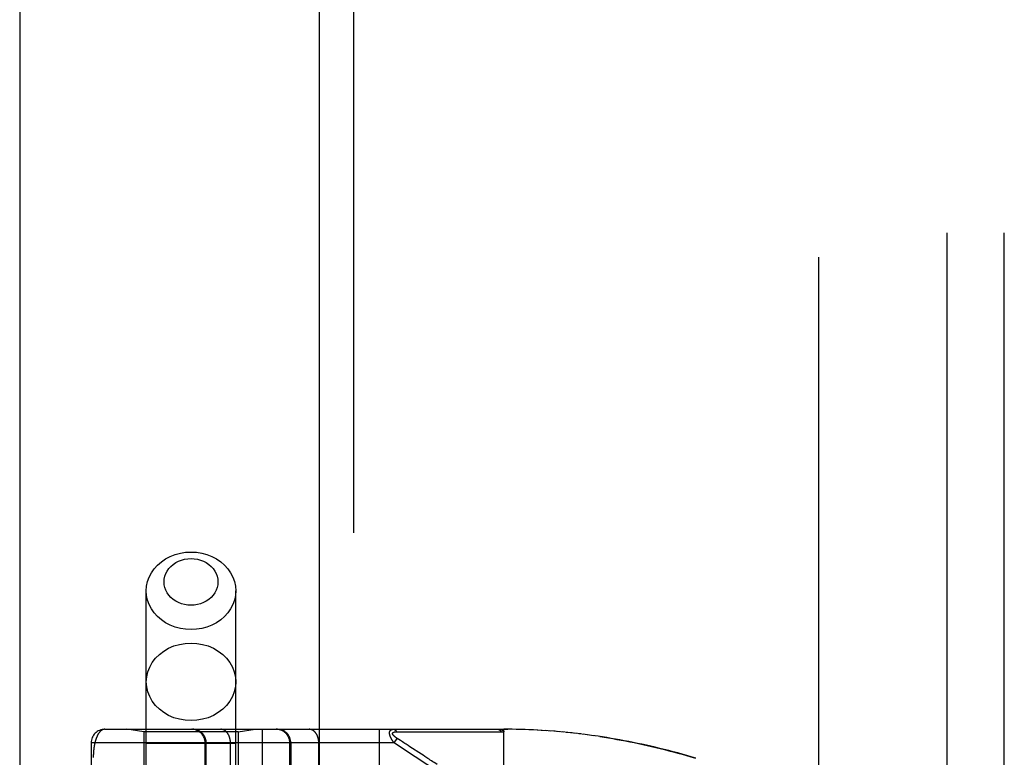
# Model space of a CAD drawing. Header units: inches. Extents: x 0 to 230, y 0 to 149.
# Tile 63 of 256: x 33.1 to 35.26, y 63.76 to 65.38. Entities that reach past the tile are written whole.
import ezdxf

# ---------------------------------------------------------------- set-up
doc = ezdxf.new("R2010")
doc.units = ezdxf.units.IN
doc.header["$LTSCALE"] = 12.648283
doc.header["$MEASUREMENT"] = 0
doc.linetypes.add('HIDDEN', pattern=[0.2, 0.1, -0.1])
doc.layers.get('0').update_dxf_attribs({"linetype": 'CONTINUOUS'})
for name, color, linetype in [('DEFAULT_2', 8, 'HIDDEN'), ('LEFTHAND_DOOR_ASSEMBLY', 7, 'CONTINUOUS'), ('SUBPANEL', 7, 'CONTINUOUS')]:
    doc.layers.add(name, color=color, linetype=linetype)

msp = doc.modelspace()

# ---------------------------------------------------------------- linework, layer by layer
at = {"color": 3, "linetype": 'Continuous'}
msp.add_line((33.1049, 111.8739), (33.1049, 36.9519), dxfattribs=at)
at = {"layer": 'DEFAULT_2', "color": 8, "linetype": 'HIDDEN'}
msp.add_line((34.8549, 38.2959), (34.8549, 107.3999), dxfattribs=at)
at = {"layer": 'LEFTHAND_DOOR_ASSEMBLY', "color": 3, "linetype": 'Continuous'}
msp.add_line((33.7606, 108.5229), (33.7606, 37.1729), dxfattribs=at)
at = {"layer": 'LEFTHAND_DOOR_ASSEMBLY', "color": 8, "linetype": 'HIDDEN'}
for p, q in [((33.8356, 108.5229), (33.8356, 37.1729)), ((33.3821, 60.9449), (33.3821, 64.1273)), ((33.5781, 60.9449), (33.5781, 64.1273)), ((33.2914, 63.8242), (34.1651, 63.8242)), ((33.3771, 63.8189), (33.3396, 63.8242)), ((33.3771, 63.8189), (33.3771, 63.2729)), ((33.5831, 63.8189), (33.3771, 63.8189)), ((33.5831, 63.8189), (33.6206, 63.8242)), ((33.5831, 63.8189), (33.5831, 63.2729)), ((33.6364, 61.1217), (33.6364, 63.8242)), ((33.8929, 61.1217), (33.8929, 63.8242)), ((33.9249, 63.7942), (33.9314, 63.8042)), ((33.9303, 63.8187), (33.935, 63.8187)), ((33.9387, 63.7995), (33.9314, 63.8042)), ((33.935, 63.8187), (33.9409, 63.8187)), ((33.9409, 63.8187), (33.9728, 63.8186)), ((33.9728, 63.8186), (33.978, 63.8186)), ((33.978, 63.8186), (34.0116, 63.8186)), ((34.0116, 63.8186), (34.0168, 63.8186)), ((34.0168, 63.8186), (34.0222, 63.8186)), ((34.1651, 63.1594), (34.1651, 63.8242)), ((34.1744, 63.8242), (34.1651, 63.8242)), ((34.1651, 63.8242), (34.1742, 63.8242)), ((34.1837, 63.8241), (34.1742, 63.8242)), ((34.1931, 63.8239), (34.1833, 63.8241)), ((34.2024, 63.8237), (34.1924, 63.8239)), ((34.2117, 63.8234), (34.2015, 63.8237)), ((34.221, 63.8231), (34.2106, 63.8234)), ((34.2304, 63.8227), (34.2197, 63.8231)), ((34.2397, 63.8222), (34.2288, 63.8227)), ((34.2491, 63.8216), (34.2379, 63.8223)), ((34.2584, 63.821), (34.247, 63.8218)), ((34.2678, 63.8204), (34.2561, 63.8212)), ((34.2772, 63.8197), (34.2653, 63.8206)), ((34.2866, 63.8189), (34.2744, 63.8199)), ((34.296, 63.818), (34.2835, 63.8191)), ((34.3054, 63.8171), (34.2927, 63.8183)), ((34.3148, 63.8161), (34.3019, 63.8174)), ((34.3242, 63.8151), (34.311, 63.8165)), ((34.3337, 63.8139), (34.3202, 63.8155)), ((34.3431, 63.8128), (34.3294, 63.8144)), ((34.3526, 63.8115), (34.3386, 63.8133)), ((34.3621, 63.8102), (34.3479, 63.8121)), ((34.3716, 63.8088), (34.3571, 63.8109)), ((33.2614, 63.7942), (33.2614, 61.1517)), ((33.9249, 63.7942), (33.2614, 63.7942)), ((33.5781, 63.7929), (33.3821, 63.7929)), ((33.5113, 61.1517), (33.5113, 63.7942)), ((33.5133, 61.1517), (33.5133, 63.7942)), ((33.5664, 61.1517), (33.5664, 63.7942)), ((33.6966, 63.2729), (33.6966, 63.7942)), ((33.6989, 63.7942), (33.6989, 63.2729)), ((33.7599, 61.1517), (33.7599, 63.7942)), ((33.928, 63.7921), (33.9249, 63.7942)), ((33.971, 63.764), (33.928, 63.7921)), ((33.9411, 63.7979), (33.9387, 63.7995)), ((33.9435, 63.7964), (33.9411, 63.7979)), ((33.9459, 63.7948), (33.9435, 63.7964)), ((33.9557, 63.7884), (33.9511, 63.7915)), ((33.9593, 63.7861), (33.9557, 63.7884)), ((33.9845, 63.7697), (33.9593, 63.7861)), ((34.1651, 63.6375), (33.971, 63.764)), ((33.9884, 63.7672), (33.9845, 63.7697))]:
    msp.add_line(p, q, dxfattribs=at)
for points in [[(33.3821, 64.1273), (33.3829, 64.1375), (33.385, 64.1476), (33.3885, 64.1574), (33.3934, 64.1667), (33.3995, 64.1755), (33.4068, 64.1836), (33.4152, 64.1908), (33.4245, 64.1971), (33.4346, 64.2025), (33.4454, 64.2067), (33.4567, 64.2097), (33.4683, 64.2116), (33.4801, 64.2122)], [(33.4801, 64.0957), (33.473, 64.0961), (33.466, 64.0972), (33.4592, 64.099), (33.4527, 64.1016), (33.4466, 64.1047), (33.441, 64.1085), (33.436, 64.1129), (33.4316, 64.1178), (33.4279, 64.1231), (33.425, 64.1287), (33.4229, 64.1346), (33.4216, 64.1406), (33.4212, 64.1468), (33.4216, 64.153), (33.4229, 64.159), (33.425, 64.1649), (33.4279, 64.1706), (33.4316, 64.1758), (33.436, 64.1807), (33.441, 64.1851), (33.4466, 64.1889), (33.4527, 64.1921), (33.4592, 64.1946), (33.466, 64.1964), (33.473, 64.1975), (33.4801, 64.1979)], [(33.4801, 64.2122), (33.492, 64.2116), (33.5036, 64.2097), (33.5149, 64.2067), (33.5257, 64.2025), (33.5358, 64.1971), (33.5451, 64.1908), (33.5535, 64.1836), (33.5608, 64.1755), (33.5669, 64.1667), (33.5718, 64.1574), (33.5753, 64.1476), (33.5774, 64.1375), (33.5781, 64.1273)], [(33.4801, 64.1979), (33.4873, 64.1975), (33.4943, 64.1964), (33.5011, 64.1946), (33.5076, 64.1921), (33.5136, 64.1889), (33.5193, 64.1851), (33.5243, 64.1807), (33.5287, 64.1758), (33.5324, 64.1705), (33.5353, 64.1649), (33.5374, 64.159), (33.5387, 64.153), (33.5391, 64.1468), (33.5387, 64.1406), (33.5374, 64.1346), (33.5353, 64.1287), (33.5324, 64.123), (33.5287, 64.1178), (33.5243, 64.1129), (33.5193, 64.1085), (33.5136, 64.1047), (33.5076, 64.1016), (33.5011, 64.099), (33.4943, 64.0972), (33.4873, 64.0961), (33.4801, 64.0957)], [(33.4801, 64.0424), (33.4683, 64.043), (33.4567, 64.0449), (33.4454, 64.0479), (33.4346, 64.0522), (33.4245, 64.0575), (33.4152, 64.0638), (33.4068, 64.071), (33.3995, 64.0791), (33.3934, 64.0879), (33.3885, 64.0972), (33.385, 64.107), (33.3829, 64.1171), (33.3821, 64.1273)], [(33.5781, 64.1273), (33.5774, 64.1171), (33.5753, 64.107), (33.5718, 64.0972), (33.5669, 64.0879), (33.5608, 64.0791), (33.5535, 64.071), (33.5451, 64.0638), (33.5358, 64.0575), (33.5257, 64.0522), (33.5149, 64.0479), (33.5036, 64.0449), (33.492, 64.043), (33.4801, 64.0424)], [(33.3821, 63.9281), (33.383, 63.9391), (33.3855, 63.95), (33.3896, 63.9605), (33.3953, 63.9705), (33.4024, 63.9797), (33.4109, 63.9881), (33.4205, 63.9954), (33.4311, 64.0016), (33.4426, 64.0065), (33.4548, 64.01), (33.4674, 64.0122), (33.4801, 64.0129)], [(33.4801, 64.0129), (33.4929, 64.0122), (33.5055, 64.01), (33.5176, 64.0065), (33.5291, 64.0016), (33.5398, 63.9954), (33.5494, 63.9881), (33.5579, 63.9797), (33.565, 63.9705), (33.5707, 63.9605), (33.5748, 63.95), (33.5773, 63.9391), (33.5781, 63.9281)], [(33.4801, 63.8432), (33.4674, 63.8439), (33.4548, 63.8461), (33.4426, 63.8496), (33.4311, 63.8546), (33.4205, 63.8607), (33.4109, 63.868), (33.4024, 63.8764), (33.3953, 63.8856), (33.3896, 63.8956), (33.3855, 63.9061), (33.383, 63.917), (33.3821, 63.9281)], [(33.5781, 63.9281), (33.5773, 63.917), (33.5748, 63.9061), (33.5707, 63.8956), (33.565, 63.8856), (33.5579, 63.8764), (33.5494, 63.868), (33.5398, 63.8607), (33.5291, 63.8546), (33.5176, 63.8496), (33.5055, 63.8461), (33.4929, 63.8439), (33.4801, 63.8432)], [(33.2914, 63.8242), (33.2908, 63.8242), (33.2902, 63.8241), (33.2896, 63.8241), (33.289, 63.824), (33.2884, 63.8238), (33.2879, 63.8237), (33.2873, 63.8235), (33.2867, 63.8233), (33.2862, 63.823), (33.2857, 63.8228), (33.2851, 63.8225), (33.2846, 63.8222), (33.2841, 63.8219), (33.2836, 63.8215), (33.2831, 63.8211), (33.2826, 63.8207), (33.2821, 63.8203), (33.2817, 63.8199), (33.2812, 63.8194), (33.2807, 63.819), (33.2803, 63.8185), (33.2798, 63.818), (33.2794, 63.8175), (33.279, 63.8169), (33.2786, 63.8164), (33.2782, 63.8158), (33.2778, 63.8152), (33.2774, 63.8146), (33.277, 63.814), (33.2766, 63.8134), (33.2762, 63.8127), (33.2759, 63.8121), (33.2755, 63.8114), (33.2752, 63.8107), (33.2748, 63.8101), (33.2745, 63.8094), (33.2742, 63.8087), (33.2739, 63.8079), (33.2735, 63.8072), (33.2732, 63.8065), (33.2729, 63.8057), (33.2727, 63.805), (33.2724, 63.8042), (33.2721, 63.8034), (33.2718, 63.8027), (33.2716, 63.8019), (33.2713, 63.8011), (33.2711, 63.8003), (33.2708, 63.7995), (33.2706, 63.7987), (33.2704, 63.7979), (33.2702, 63.7971), (33.2699, 63.7963), (33.2697, 63.7954), (33.2695, 63.7946), (33.2693, 63.7938), (33.2692, 63.7929), (33.269, 63.7921), (33.2688, 63.7912), (33.2686, 63.7904), (33.2685, 63.7895), (33.2683, 63.7887), (33.2682, 63.7878), (33.268, 63.7869), (33.2679, 63.7861), (33.2677, 63.7852), (33.2676, 63.7844), (33.2675, 63.7835), (33.2674, 63.7826), (33.2672, 63.7818), (33.2671, 63.7809), (33.267, 63.78), (33.2669, 63.7792), (33.2668, 63.7783), (33.2668, 63.7775), (33.2667, 63.7766), (33.2666, 63.7758), (33.2665, 63.7749), (33.2665, 63.7741), (33.2664, 63.7733), (33.2663, 63.7724), (33.2663, 63.7716), (33.2662, 63.7708), (33.2662, 63.77), (33.2662, 63.7691), (33.2661, 63.7683), (33.2661, 63.7675), (33.2661, 63.7667), (33.266, 63.7658), (33.266, 63.765), (33.266, 63.7642), (33.266, 63.7633), (33.266, 63.7625)], [(33.5133, 63.7942), (33.5133, 63.7948), (33.5133, 63.7955), (33.5133, 63.7962), (33.5132, 63.7968), (33.5132, 63.7975), (33.5131, 63.7981), (33.513, 63.7988), (33.5129, 63.7994), (33.5128, 63.8), (33.5126, 63.8007), (33.5125, 63.8013), (33.5123, 63.802), (33.5121, 63.8026), (33.512, 63.8032), (33.5118, 63.8038), (33.5115, 63.8045), (33.5113, 63.8051), (33.5111, 63.8057), (33.5108, 63.8063), (33.5106, 63.8069), (33.5103, 63.8075), (33.51, 63.808), (33.5097, 63.8086), (33.5094, 63.8092), (33.509, 63.8098), (33.5087, 63.8103), (33.5083, 63.8109), (33.508, 63.8114), (33.5076, 63.8119), (33.5072, 63.8125), (33.5068, 63.813), (33.5064, 63.8135), (33.506, 63.814), (33.5055, 63.8145), (33.5051, 63.8149), (33.5046, 63.8154), (33.5042, 63.8159), (33.5037, 63.8163), (33.5032, 63.8167), (33.5027, 63.8172), (33.5022, 63.8176), (33.5017, 63.818), (33.5012, 63.8184), (33.5007, 63.8188), (33.5001, 63.8191), (33.4996, 63.8195), (33.4991, 63.8198), (33.4985, 63.8202), (33.4979, 63.8205), (33.4974, 63.8208), (33.4968, 63.8211), (33.4962, 63.8214), (33.4956, 63.8217), (33.495, 63.8219), (33.4944, 63.8222), (33.4938, 63.8224), (33.4932, 63.8226), (33.4926, 63.8228), (33.492, 63.823), (33.4913, 63.8232), (33.4907, 63.8233), (33.4901, 63.8235), (33.4894, 63.8236), (33.4888, 63.8237), (33.4882, 63.8238), (33.4875, 63.8239), (33.4869, 63.824), (33.4862, 63.8241), (33.4856, 63.8241), (33.4849, 63.8242), (33.4843, 63.8242), (33.4837, 63.8242)], [(33.5664, 63.7942), (33.5664, 63.7948), (33.5664, 63.7955), (33.5664, 63.7962), (33.5663, 63.7968), (33.5663, 63.7975), (33.5662, 63.7981), (33.5662, 63.7988), (33.5661, 63.7994), (33.566, 63.8), (33.5659, 63.8007), (33.5658, 63.8013), (33.5657, 63.802), (33.5656, 63.8026), (33.5654, 63.8032), (33.5653, 63.8038), (33.5651, 63.8045), (33.565, 63.8051), (33.5648, 63.8057), (33.5646, 63.8063), (33.5644, 63.8069), (33.5642, 63.8075), (33.564, 63.808), (33.5638, 63.8086), (33.5636, 63.8092), (33.5633, 63.8098), (33.5631, 63.8103), (33.5628, 63.8109), (33.5626, 63.8114), (33.5623, 63.8119), (33.562, 63.8125), (33.5617, 63.813), (33.5614, 63.8135), (33.5611, 63.814), (33.5608, 63.8145), (33.5605, 63.8149), (33.5602, 63.8154), (33.5599, 63.8159), (33.5595, 63.8163), (33.5592, 63.8167), (33.5588, 63.8172), (33.5585, 63.8176), (33.5581, 63.818), (33.5577, 63.8184), (33.5574, 63.8188), (33.557, 63.8191), (33.5566, 63.8195), (33.5562, 63.8198), (33.5558, 63.8202), (33.5554, 63.8205), (33.555, 63.8208), (33.5546, 63.8211), (33.5542, 63.8214), (33.5537, 63.8217), (33.5533, 63.8219), (33.5529, 63.8222), (33.5524, 63.8224), (33.552, 63.8226), (33.5516, 63.8228), (33.5511, 63.823), (33.5507, 63.8232), (33.5502, 63.8233), (33.5498, 63.8235), (33.5493, 63.8236), (33.5489, 63.8237), (33.5484, 63.8238), (33.548, 63.8239), (33.5475, 63.824), (33.547, 63.8241), (33.5466, 63.8241), (33.5461, 63.8242), (33.5456, 63.8242), (33.5452, 63.8242)], [(33.6966, 63.7942), (33.6966, 63.7948), (33.6965, 63.7955), (33.6965, 63.7962), (33.6965, 63.7968), (33.6964, 63.7975), (33.6963, 63.7981), (33.6962, 63.7988), (33.6961, 63.7994), (33.696, 63.8), (33.6959, 63.8007), (33.6957, 63.8013), (33.6956, 63.802), (33.6954, 63.8026), (33.6952, 63.8032), (33.695, 63.8038), (33.6948, 63.8045), (33.6946, 63.8051), (33.6943, 63.8057), (33.6941, 63.8063), (33.6938, 63.8069), (33.6935, 63.8075), (33.6932, 63.808), (33.6929, 63.8086), (33.6926, 63.8092), (33.6923, 63.8098), (33.6919, 63.8103), (33.6916, 63.8109), (33.6912, 63.8114), (33.6908, 63.8119), (33.6904, 63.8125), (33.69, 63.813), (33.6896, 63.8135), (33.6892, 63.814), (33.6888, 63.8145), (33.6883, 63.8149), (33.6879, 63.8154), (33.6874, 63.8159), (33.6869, 63.8163), (33.6865, 63.8167), (33.686, 63.8172), (33.6855, 63.8176), (33.685, 63.818), (33.6844, 63.8184), (33.6839, 63.8188), (33.6834, 63.8191), (33.6828, 63.8195), (33.6823, 63.8198), (33.6817, 63.8202), (33.6812, 63.8205), (33.6806, 63.8208), (33.68, 63.8211), (33.6794, 63.8214), (33.6788, 63.8217), (33.6782, 63.8219), (33.6776, 63.8222), (33.677, 63.8224), (33.6764, 63.8226), (33.6758, 63.8228), (33.6752, 63.823), (33.6746, 63.8232), (33.6739, 63.8233), (33.6733, 63.8235), (33.6727, 63.8236), (33.672, 63.8237), (33.6714, 63.8238), (33.6708, 63.8239), (33.6701, 63.824), (33.6695, 63.8241), (33.6688, 63.8241), (33.6682, 63.8242), (33.6675, 63.8242), (33.6669, 63.8242)], [(33.7599, 63.7942), (33.7599, 63.7948), (33.7599, 63.7955), (33.7599, 63.7962), (33.7599, 63.7968), (33.7598, 63.7975), (33.7598, 63.7981), (33.7597, 63.7988), (33.7596, 63.7994), (33.7595, 63.8), (33.7594, 63.8007), (33.7593, 63.8013), (33.7592, 63.802), (33.7591, 63.8026), (33.759, 63.8032), (33.7588, 63.8038), (33.7587, 63.8045), (33.7585, 63.8051), (33.7583, 63.8057), (33.7581, 63.8063), (33.7579, 63.8069), (33.7577, 63.8075), (33.7575, 63.808), (33.7573, 63.8086), (33.7571, 63.8092), (33.7569, 63.8098), (33.7566, 63.8103), (33.7564, 63.8109), (33.7561, 63.8114), (33.7558, 63.8119), (33.7556, 63.8125), (33.7553, 63.813), (33.755, 63.8135), (33.7547, 63.814), (33.7544, 63.8145), (33.754, 63.8149), (33.7537, 63.8154), (33.7534, 63.8159), (33.7531, 63.8163), (33.7527, 63.8167), (33.7524, 63.8172), (33.752, 63.8176), (33.7516, 63.818), (33.7513, 63.8184), (33.7509, 63.8188), (33.7505, 63.8191), (33.7501, 63.8195), (33.7497, 63.8198), (33.7493, 63.8202), (33.7489, 63.8205), (33.7485, 63.8208), (33.7481, 63.8211), (33.7477, 63.8214), (33.7473, 63.8217), (33.7468, 63.8219), (33.7464, 63.8222), (33.746, 63.8224), (33.7455, 63.8226), (33.7451, 63.8228), (33.7447, 63.823), (33.7442, 63.8232), (33.7438, 63.8233), (33.7433, 63.8235), (33.7429, 63.8236), (33.7424, 63.8237), (33.7419, 63.8238), (33.7415, 63.8239), (33.741, 63.824), (33.7406, 63.8241), (33.7401, 63.8241), (33.7396, 63.8242), (33.7392, 63.8242), (33.7387, 63.8242)], [(33.9249, 63.7942), (33.9244, 63.7948), (33.9239, 63.7955), (33.9235, 63.7961), (33.923, 63.7967), (33.9226, 63.7973), (33.9222, 63.7979), (33.9218, 63.7984), (33.9215, 63.799), (33.9211, 63.7995), (33.9208, 63.8001), (33.9205, 63.8006), (33.9202, 63.8011), (33.9199, 63.8016), (33.9196, 63.802), (33.9193, 63.8025), (33.9191, 63.803), (33.9188, 63.8034), (33.9186, 63.8039), (33.9184, 63.8043), (33.9182, 63.8047), (33.9179, 63.8052), (33.9177, 63.8056), (33.9176, 63.806), (33.9174, 63.8064), (33.9172, 63.8068), (33.917, 63.8072), (33.9169, 63.8075), (33.9167, 63.8079), (33.9166, 63.8083), (33.9164, 63.8087), (33.9163, 63.809), (33.9162, 63.8094), (33.9161, 63.8097), (33.9159, 63.8101), (33.9158, 63.8104), (33.9157, 63.8107), (33.9156, 63.8111), (33.9156, 63.8114), (33.9155, 63.8117), (33.9154, 63.812), (33.9153, 63.8123), (33.9153, 63.8127), (33.9152, 63.813), (33.9152, 63.8133), (33.9151, 63.8136), (33.9151, 63.8139), (33.915, 63.8141), (33.915, 63.8144), (33.915, 63.8147), (33.9149, 63.815), (33.9149, 63.8153), (33.9149, 63.8155), (33.9149, 63.8158), (33.9149, 63.8161), (33.9149, 63.8163), (33.9149, 63.8166), (33.9149, 63.8168), (33.915, 63.8171), (33.915, 63.8173), (33.915, 63.8176), (33.9151, 63.8178), (33.9151, 63.818), (33.9151, 63.8183), (33.9152, 63.8185), (33.9153, 63.8187), (33.9153, 63.819), (33.9154, 63.8192), (33.9155, 63.8194), (33.9155, 63.8196), (33.9156, 63.8198), (33.9157, 63.82), (33.9158, 63.8202), (33.9159, 63.8204), (33.916, 63.8206), (33.9162, 63.8208), (33.9163, 63.821), (33.9164, 63.8211), (33.9165, 63.8213), (33.9167, 63.8215), (33.9168, 63.8217), (33.917, 63.8218), (33.9172, 63.822), (33.9173, 63.8222), (33.9175, 63.8223), (33.9177, 63.8225), (33.9179, 63.8226), (33.9181, 63.8228), (33.9183, 63.8229), (33.9186, 63.823), (33.9188, 63.8232), (33.9191, 63.8233), (33.9193, 63.8234), (33.9196, 63.8235), (33.9199, 63.8236), (33.9202, 63.8237), (33.9205, 63.8238), (33.9208, 63.8239), (33.9212, 63.824), (33.9216, 63.824), (33.922, 63.8241), (33.9224, 63.8241), (33.9228, 63.8242), (33.9232, 63.8242), (33.9237, 63.8242)], [(33.9314, 63.8042), (33.9309, 63.8045), (33.9305, 63.8049), (33.93, 63.8052), (33.9296, 63.8055), (33.9292, 63.8058), (33.9288, 63.806), (33.9284, 63.8063), (33.928, 63.8066), (33.9277, 63.8069), (33.9274, 63.8071), (33.927, 63.8074), (33.9267, 63.8076), (33.9264, 63.8079), (33.9262, 63.8081), (33.9259, 63.8083), (33.9256, 63.8086), (33.9254, 63.8088), (33.9251, 63.809), (33.9249, 63.8092), (33.9247, 63.8094), (33.9245, 63.8096), (33.9243, 63.8098), (33.9241, 63.81), (33.9239, 63.8102), (33.9237, 63.8104), (33.9236, 63.8106), (33.9234, 63.8108), (33.9233, 63.811), (33.9231, 63.8112), (33.923, 63.8113), (33.9228, 63.8115), (33.9227, 63.8117), (33.9226, 63.8119), (33.9225, 63.812), (33.9224, 63.8122), (33.9223, 63.8123), (33.9222, 63.8125), (33.9221, 63.8127), (33.922, 63.8128), (33.9219, 63.813), (33.9219, 63.8131), (33.9218, 63.8133), (33.9217, 63.8134), (33.9217, 63.8136), (33.9216, 63.8137), (33.9216, 63.8139), (33.9216, 63.814), (33.9215, 63.8141), (33.9215, 63.8143), (33.9215, 63.8144), (33.9215, 63.8145), (33.9215, 63.8147), (33.9214, 63.8148), (33.9214, 63.8149), (33.9215, 63.815), (33.9215, 63.8152), (33.9215, 63.8153), (33.9215, 63.8154), (33.9215, 63.8155), (33.9216, 63.8156), (33.9216, 63.8157), (33.9216, 63.8159), (33.9217, 63.816), (33.9217, 63.8161), (33.9218, 63.8162), (33.9219, 63.8163), (33.9219, 63.8164), (33.922, 63.8165), (33.9221, 63.8166), (33.9222, 63.8167), (33.9223, 63.8168), (33.9224, 63.8169), (33.9225, 63.817), (33.9226, 63.8171), (33.9227, 63.8172), (33.9228, 63.8172), (33.923, 63.8173), (33.9231, 63.8174), (33.9232, 63.8175), (33.9234, 63.8176), (33.9236, 63.8176), (33.9237, 63.8177), (33.9239, 63.8178), (33.9241, 63.8179), (33.9243, 63.8179), (33.9245, 63.818), (33.9247, 63.8181), (33.9249, 63.8181), (33.9251, 63.8182), (33.9254, 63.8183), (33.9256, 63.8183), (33.9259, 63.8184), (33.9262, 63.8184), (33.9265, 63.8185), (33.9268, 63.8185), (33.9271, 63.8186), (33.9274, 63.8186), (33.9278, 63.8186), (33.9281, 63.8187), (33.9285, 63.8187), (33.9289, 63.8187), (33.9294, 63.8187), (33.9298, 63.8187), (33.9303, 63.8187)], [(33.9237, 63.8242), (33.9239, 63.8242), (33.9241, 63.8242), (33.9243, 63.8241), (33.9246, 63.8241), (33.9248, 63.8241), (33.925, 63.824), (33.9252, 63.8239), (33.9254, 63.8239), (33.9257, 63.8238), (33.9259, 63.8237), (33.9261, 63.8236), (33.9263, 63.8235), (33.9265, 63.8233), (33.9267, 63.8232), (33.9269, 63.8231), (33.9271, 63.8229), (33.9273, 63.8228), (33.9275, 63.8226), (33.9277, 63.8224), (33.9279, 63.8222), (33.9281, 63.822), (33.9283, 63.8218), (33.9285, 63.8216), (33.9287, 63.8214), (33.9288, 63.8211), (33.929, 63.8209), (33.9292, 63.8207), (33.9293, 63.8204), (33.9295, 63.8201), (33.9297, 63.8199), (33.9298, 63.8196), (33.93, 63.8193), (33.9301, 63.819), (33.9303, 63.8187)], [(34.0222, 63.8186), (34.0251, 63.8186), (34.0281, 63.8186), (34.0313, 63.8186), (34.0346, 63.8186), (34.0381, 63.8186), (34.0456, 63.8186)], [(34.0456, 63.8186), (34.0494, 63.8186), (34.0533, 63.8186), (34.0571, 63.8186), (34.061, 63.8186), (34.0648, 63.8186), (34.0685, 63.8186), (34.0723, 63.8186), (34.0762, 63.8186), (34.0801, 63.8186), (34.0841, 63.8186), (34.0883, 63.8186), (34.1166, 63.8185)], [(34.1166, 63.8185), (34.1219, 63.8185), (34.1274, 63.8185), (34.1332, 63.8185), (34.1392, 63.8185), (34.1456, 63.8185), (34.1522, 63.8185), (34.159, 63.8185)], [(34.1524, 63.8242), (34.153, 63.8242), (34.1535, 63.8242), (34.1541, 63.8242), (34.1546, 63.8241), (34.1552, 63.8241), (34.1557, 63.824), (34.1562, 63.824), (34.1566, 63.8239), (34.1571, 63.8239), (34.1575, 63.8238), (34.1579, 63.8237), (34.1583, 63.8237), (34.1587, 63.8236), (34.159, 63.8235), (34.1594, 63.8234), (34.1597, 63.8233), (34.16, 63.8232), (34.1603, 63.8231), (34.1606, 63.823), (34.1609, 63.8229), (34.1612, 63.8228), (34.1614, 63.8227), (34.1617, 63.8226), (34.1619, 63.8225), (34.1621, 63.8224), (34.1623, 63.8223), (34.1625, 63.8222), (34.1627, 63.8221), (34.1629, 63.822), (34.1631, 63.8218), (34.1632, 63.8217), (34.1634, 63.8216), (34.1635, 63.8215), (34.1637, 63.8214), (34.1638, 63.8212), (34.1639, 63.8211), (34.164, 63.821), (34.1642, 63.8209), (34.1643, 63.8208), (34.1644, 63.8206), (34.1645, 63.8205), (34.1645, 63.8204), (34.1646, 63.8202), (34.1647, 63.8201), (34.1648, 63.82), (34.1648, 63.8198), (34.1649, 63.8197), (34.1649, 63.8196), (34.165, 63.8194), (34.165, 63.8193), (34.1651, 63.8191), (34.1651, 63.819), (34.1651, 63.8188), (34.1651, 63.8187), (34.1651, 63.8185), (34.1651, 63.8184)], [(34.1524, 63.8242), (34.1526, 63.8242), (34.1528, 63.8242), (34.1531, 63.8241), (34.1533, 63.8241), (34.1535, 63.8241), (34.1537, 63.824), (34.1539, 63.8239), (34.1542, 63.8239), (34.1544, 63.8238), (34.1546, 63.8237), (34.1548, 63.8236), (34.155, 63.8234), (34.1552, 63.8233), (34.1555, 63.8232), (34.1557, 63.823), (34.1559, 63.8229), (34.1561, 63.8227), (34.1563, 63.8225), (34.1565, 63.8223), (34.1567, 63.8221), (34.1569, 63.8219), (34.157, 63.8217), (34.1572, 63.8215), (34.1574, 63.8213), (34.1576, 63.821), (34.1578, 63.8208), (34.1579, 63.8205), (34.1581, 63.8203), (34.1583, 63.82), (34.1584, 63.8197), (34.1586, 63.8194), (34.1587, 63.8191), (34.1589, 63.8188), (34.159, 63.8185)], [(34.159, 63.8185), (34.16, 63.8185), (34.1611, 63.8185), (34.1621, 63.8185), (34.1631, 63.8185), (34.1641, 63.8184), (34.1651, 63.8184)], [(34.5856, 63.7611), (34.5757, 63.764), (34.5657, 63.7668), (34.5558, 63.7696), (34.5459, 63.7723), (34.536, 63.7749), (34.5262, 63.7775), (34.5164, 63.78), (34.5066, 63.7824), (34.4968, 63.7847), (34.487, 63.787), (34.4773, 63.7892), (34.4676, 63.7913), (34.4579, 63.7934), (34.4482, 63.7954), (34.4386, 63.7973), (34.4289, 63.7991), (34.4193, 63.8009), (34.4098, 63.8026), (34.4002, 63.8043), (34.3906, 63.8059), (34.3811, 63.8074), (34.3664, 63.8096)], [(34.3757, 63.8082), (34.385, 63.8068), (34.3943, 63.8053), (34.4036, 63.8037), (34.4129, 63.8021), (34.4223, 63.8004), (34.4317, 63.7986), (34.4411, 63.7968), (34.4505, 63.7949), (34.4599, 63.7929), (34.4694, 63.7909), (34.4789, 63.7888), (34.4884, 63.7866), (34.4979, 63.7844), (34.5075, 63.7821), (34.517, 63.7797), (34.5266, 63.7773), (34.5362, 63.7748), (34.5459, 63.7722), (34.5556, 63.7695), (34.5652, 63.7668), (34.575, 63.764), (34.5847, 63.7611)], [(33.9511, 63.7915), (33.9497, 63.7923), (33.9484, 63.7932), (33.9459, 63.7948)], [(34.0193, 63.747), (34.016, 63.7491), (34.0129, 63.7512), (34.0098, 63.7532), (34.0069, 63.7551), (34.0041, 63.7569), (34.0015, 63.7586), (33.999, 63.7602), (33.9967, 63.7617), (33.9945, 63.7632), (33.9924, 63.7645), (33.9884, 63.7672)]]:
    msp.add_lwpolyline(points, dxfattribs=at)
for centre, start, end in [((33.2914, 63.7942), 90, 180), ((33.4813, 63.7942), 0, 90), ((33.6689, 63.7942), 0, 90)]:
    msp.add_arc(centre, 0.03, start, end, dxfattribs=at)
at = {"layer": 'SUBPANEL', "color": 8, "linetype": 'HIDDEN'}
for p, q in [((35.1361, 40.8792), (35.1361, 104.8167)), ((35.2611, 40.8792), (35.2611, 104.8167))]:
    msp.add_line(p, q, dxfattribs=at)

doc.saveas('drawing.dxf')
